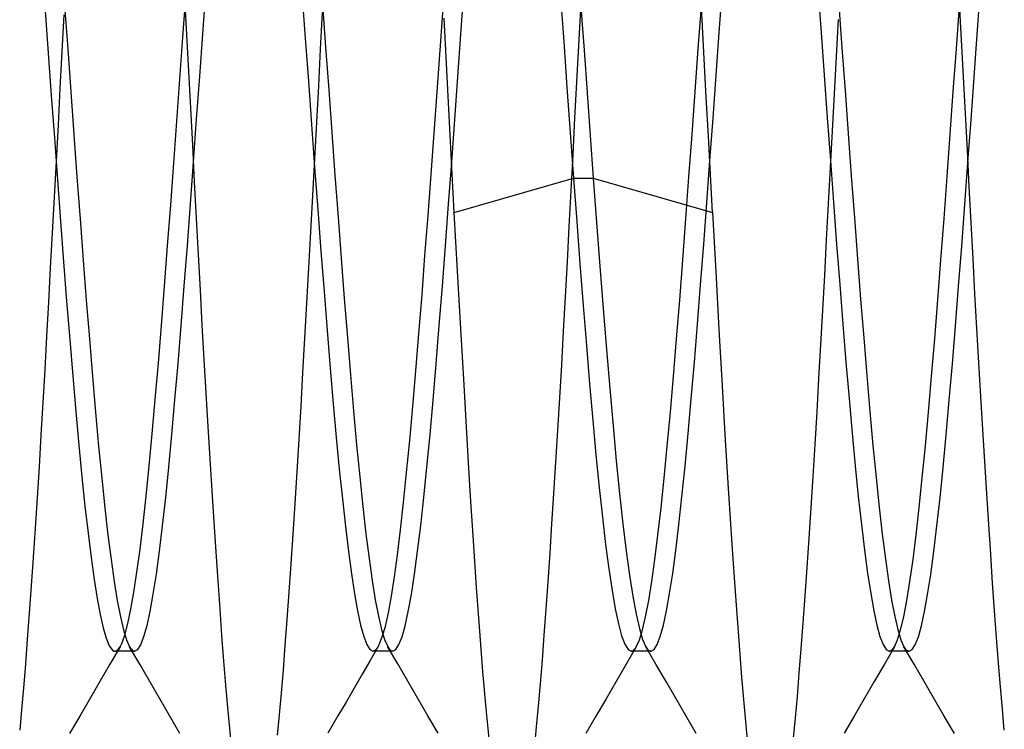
# Model space of a CAD drawing. Header units: millimetres. Extents: x -1 to 50, y 0 to 191.
# Tile 65 of 146: x 2.97 to 4.88, y 119 to 120.37. Entities that reach past the tile are written whole.
import ezdxf

# ---------------------------------------------------------------- set-up
doc = ezdxf.new("R2010")
doc.units = ezdxf.units.MM
doc.layers.add('MAIN-2', color=7, linetype='Continuous')

msp = doc.modelspace()

# ---------------------------------------------------------------- linework, layer by layer
at = {"layer": 'MAIN-2'}
for p, q in [((4.2932, 120.3731), (4.2893, 120.4481)), ((3.2874, 120.3398), (3.2933, 120.4203)), ((3.3261, 120.3464), (3.3321, 120.4287)), ((3.5185, 120.421), (3.5246, 120.3379)), ((3.8261, 120.3458), (3.8321, 120.428)), ((4.0186, 120.4193), (4.025, 120.3316)), ((4.3263, 120.349), (4.3323, 120.4313)), ((4.5177, 120.4314), (4.5237, 120.3491)), ((4.826, 120.3452), (4.832, 120.4275)), ((3.0583, 120.3997), (3.0643, 120.3171)), ((3.2949, 120.3444), (3.2911, 120.4153)), ((3.558, 120.403), (3.564, 120.3205)), ((4.2857, 120.3171), (4.2917, 120.3997)), ((4.5581, 120.4018), (4.5641, 120.3192)), ((4.7857, 120.3174), (4.7917, 120.3999)), ((4.7956, 120.3343), (4.7917, 120.4055)), ((3.0207, 120.3911), (3.0267, 120.309)), ((3.0571, 120.3831), (3.0533, 120.312)), ((3.5573, 120.3876), (3.5536, 120.3168)), ((3.7856, 120.3149), (3.7915, 120.3954)), ((4.0576, 120.3943), (4.0538, 120.3238)), ((4.0584, 120.3976), (4.0644, 120.3149)), ((3.7973, 120.3009), (3.7934, 120.3763)), ((4.2972, 120.2979), (4.2932, 120.3731)), ((4.5567, 120.3742), (4.5529, 120.3023)), ((3.2988, 120.2733), (3.2949, 120.3444)), ((3.3201, 120.2636), (3.3261, 120.3464)), ((3.8201, 120.263), (3.8261, 120.3458)), ((4.3203, 120.2661), (4.3263, 120.349)), ((4.5237, 120.3491), (4.5297, 120.2663)), ((4.82, 120.2624), (4.826, 120.3452)), ((3.2816, 120.2587), (3.2874, 120.3398)), ((3.5246, 120.3379), (3.5306, 120.2543)), ((4.025, 120.3316), (4.0314, 120.2432)), ((4.0538, 120.3238), (4.05, 120.2533)), ((4.7994, 120.263), (4.7956, 120.3343)), ((3.0267, 120.309), (3.0326, 120.2267)), ((3.0533, 120.312), (3.0494, 120.2407)), ((3.0643, 120.3171), (3.0703, 120.2341)), ((3.5536, 120.3168), (3.5499, 120.2458)), ((3.564, 120.3205), (3.57, 120.2376)), ((3.7798, 120.2341), (3.7856, 120.3149)), ((4.0644, 120.3149), (4.0704, 120.2319)), ((4.2797, 120.2342), (4.2857, 120.3171)), ((4.5641, 120.3192), (4.5701, 120.2363)), ((4.7797, 120.2345), (4.7857, 120.3174)), ((3.8013, 120.2254), (3.7973, 120.3009)), ((4.3013, 120.2227), (4.2972, 120.2979)), ((4.5529, 120.3023), (4.549, 120.2303)), ((3.3026, 120.202), (3.2988, 120.2733)), ((4.3143, 120.1831), (4.3203, 120.2661)), ((4.5297, 120.2663), (4.5357, 120.1834)), ((3.2757, 120.1772), (3.2816, 120.2587)), ((3.3141, 120.1806), (3.3201, 120.2636)), ((3.5306, 120.2543), (3.5367, 120.1708)), ((3.5499, 120.2458), (3.5461, 120.1748)), ((3.8141, 120.1801), (3.8201, 120.263)), ((4.05, 120.2533), (4.0463, 120.1828)), ((4.8032, 120.1918), (4.7994, 120.263)), ((4.814, 120.1795), (4.82, 120.2624)), ((3.0326, 120.2267), (3.0386, 120.1447)), ((3.0494, 120.2407), (3.0456, 120.1697)), ((3.0703, 120.2341), (3.0763, 120.1513)), ((3.57, 120.2376), (3.576, 120.1548)), ((3.7739, 120.1536), (3.7798, 120.2341)), ((4.0314, 120.2432), (4.0378, 120.1547)), ((4.0704, 120.2319), (4.0764, 120.149)), ((4.2737, 120.1513), (4.2797, 120.2342)), ((4.549, 120.2303), (4.5451, 120.1584)), ((4.5701, 120.2363), (4.5761, 120.1534)), ((4.7737, 120.1517), (4.7797, 120.2345)), ((3.8052, 120.1499), (3.8013, 120.2254)), ((4.3054, 120.1479), (4.3013, 120.2227)), ((3.3064, 120.1306), (3.3026, 120.202)), ((4.8069, 120.1208), (4.8032, 120.1918)), ((3.0456, 120.1697), (3.0418, 120.0993)), ((3.2697, 120.0959), (3.2757, 120.1772)), ((3.3081, 120.098), (3.3141, 120.1806)), ((3.5367, 120.1708), (3.5427, 120.0878)), ((3.5461, 120.1748), (3.5423, 120.1038)), ((3.8081, 120.0977), (3.8141, 120.1801)), ((4.0463, 120.1828), (4.0426, 120.1125)), ((4.3083, 120.1005), (4.3143, 120.1831)), ((4.5357, 120.1834), (4.5417, 120.1009)), ((4.808, 120.097), (4.814, 120.1795)), ((3.0763, 120.1513), (3.0823, 120.069)), ((3.576, 120.1548), (3.582, 120.0726)), ((3.7681, 120.0736), (3.7739, 120.1536)), ((3.8092, 120.0747), (3.8052, 120.1499)), ((4.0378, 120.1547), (4.0442, 120.0666)), ((4.2677, 120.069), (4.2737, 120.1513)), ((4.5451, 120.1584), (4.5412, 120.0872)), ((4.5761, 120.1534), (4.5821, 120.0711)), ((4.7677, 120.0695), (4.7737, 120.1517)), ((3.0386, 120.1447), (3.0445, 120.0633)), ((4.0764, 120.149), (4.0824, 120.0666)), ((4.3094, 120.0736), (4.3054, 120.1479)), ((3.3102, 120.0594), (3.3064, 120.1306)), ((4.0426, 120.1125), (4.0389, 120.0425)), ((4.8106, 120.0502), (4.8069, 120.1208)), ((3.0418, 120.0993), (3.0381, 120.0296)), ((3.2638, 120.015), (3.2697, 120.0959)), ((3.3021, 120.0163), (3.3081, 120.098)), ((3.5423, 120.1038), (3.5384, 120.0329)), ((3.8021, 120.0161), (3.8081, 120.0977)), ((4.3023, 120.0188), (4.3083, 120.1005)), ((4.5417, 120.1009), (4.5477, 120.0192)), ((4.802, 120.0153), (4.808, 120.097)), ((3.5427, 120.0878), (3.5488, 120.0058)), ((3.7623, 119.9945), (3.7681, 120.0736)), ((3.8132, 119.9999), (3.8092, 120.0747)), ((4.3135, 119.9999), (4.3094, 120.0736)), ((4.5412, 120.0872), (4.5374, 120.0167)), ((3.0445, 120.0633), (3.0504, 119.9832)), ((3.0823, 120.069), (3.0883, 119.9877)), ((3.314, 119.9886), (3.3102, 120.0594)), ((3.582, 120.0726), (3.588, 119.9913)), ((3.8132, 119.9999), (4.0442, 120.0666)), ((4.0442, 120.0666), (4.0504, 119.9826)), ((4.0442, 120.0666), (4.0824, 120.0666)), ((4.0824, 120.0666), (4.3135, 119.9999)), ((4.0824, 120.0666), (4.0888, 119.9805)), ((4.2617, 119.9878), (4.2677, 120.069)), ((4.5821, 120.0711), (4.5881, 119.9899)), ((4.7617, 119.9882), (4.7677, 120.0695)), ((4.0389, 120.0425), (4.0353, 119.973)), ((4.8143, 119.9801), (4.8106, 120.0502)), ((3.0381, 120.0296), (3.0344, 119.9608)), ((3.2961, 119.936), (3.3021, 120.0163)), ((3.5384, 120.0329), (3.5345, 119.9624)), ((4.2963, 119.9385), (4.3023, 120.0188)), ((4.5374, 120.0167), (4.5336, 119.9471)), ((4.5477, 120.0192), (4.5537, 119.9389)), ((3.2578, 119.9352), (3.2638, 120.015)), ((3.5488, 120.0058), (3.5548, 119.9253)), ((3.7961, 119.9357), (3.8021, 120.0161)), ((3.8195, 119.8861), (3.8132, 119.9999)), ((4.3135, 119.9999), (4.3196, 119.8856)), ((4.796, 119.935), (4.802, 120.0153)), ((3.0504, 119.9832), (3.0563, 119.9047)), ((3.0883, 119.9877), (3.0943, 119.908)), ((3.3177, 119.9186), (3.314, 119.9886)), ((3.588, 119.9913), (3.594, 119.9116)), ((3.7564, 119.9166), (3.7623, 119.9945)), ((4.0504, 119.9826), (4.0566, 119.9003)), ((4.0888, 119.9805), (4.0952, 119.8961)), ((4.2557, 119.9081), (4.2617, 119.9878)), ((4.5881, 119.9899), (4.5941, 119.9102)), ((4.7557, 119.9084), (4.7617, 119.9882)), ((4.818, 119.9107), (4.8143, 119.9801)), ((3.0344, 119.9608), (3.0307, 119.893)), ((3.5345, 119.9624), (3.5307, 119.8927)), ((4.0353, 119.973), (4.0316, 119.9044)), ((4.5336, 119.9471), (4.5299, 119.8785)), ((3.2519, 119.857), (3.2578, 119.9352)), ((3.2901, 119.8574), (3.2961, 119.936)), ((3.5548, 119.9253), (3.5608, 119.8469)), ((3.7901, 119.8572), (3.7961, 119.9357)), ((4.2903, 119.8599), (4.2963, 119.9385)), ((4.5537, 119.9389), (4.5597, 119.8604)), ((4.79, 119.8564), (4.796, 119.935)), ((3.0563, 119.9047), (3.0623, 119.8282)), ((3.0943, 119.908), (3.1003, 119.8303)), ((3.3214, 119.8497), (3.3177, 119.9186)), ((3.594, 119.9116), (3.6, 119.8337)), ((3.7506, 119.8403), (3.7564, 119.9166)), ((4.0316, 119.9044), (4.0279, 119.8368)), ((4.2497, 119.8303), (4.2557, 119.9081)), ((4.5941, 119.9102), (4.6001, 119.8323)), ((4.7497, 119.8306), (4.7557, 119.9084)), ((4.8217, 119.8423), (4.818, 119.9107)), ((3.0307, 119.893), (3.0271, 119.8261)), ((3.5307, 119.8927), (3.5269, 119.8241)), ((3.8258, 119.7745), (3.8195, 119.8861)), ((4.0566, 119.9003), (4.0628, 119.8201)), ((4.0952, 119.8961), (4.1015, 119.814)), ((4.3196, 119.8856), (4.3257, 119.7736)), ((4.5299, 119.8785), (4.5262, 119.8108)), ((3.2459, 119.781), (3.2519, 119.857)), ((3.2841, 119.7812), (3.2901, 119.8574)), ((3.3251, 119.782), (3.3214, 119.8497)), ((3.5608, 119.8469), (3.5668, 119.7711)), ((3.7841, 119.7808), (3.7901, 119.8572)), ((4.2843, 119.7836), (4.2903, 119.8599)), ((4.5597, 119.8604), (4.5657, 119.784)), ((4.784, 119.7801), (4.79, 119.8564)), ((3.0271, 119.8261), (3.0235, 119.7603)), ((3.0623, 119.8282), (3.0682, 119.7541)), ((3.1003, 119.8303), (3.1063, 119.755)), ((3.6, 119.8337), (3.606, 119.7581)), ((3.7447, 119.7657), (3.7506, 119.8403)), ((4.0279, 119.8368), (4.0242, 119.7704)), ((4.2437, 119.755), (4.2497, 119.8303)), ((4.6001, 119.8323), (4.6061, 119.7569)), ((4.7437, 119.7551), (4.7497, 119.8306)), ((4.8254, 119.775), (4.8217, 119.8423)), ((3.5269, 119.8241), (3.5231, 119.7566)), ((4.0628, 119.8201), (4.069, 119.7426)), ((4.1015, 119.814), (4.1079, 119.7348)), ((4.5262, 119.8108), (4.5225, 119.7441)), ((3.2399, 119.7079), (3.2459, 119.781)), ((3.2781, 119.7076), (3.2841, 119.7812)), ((3.3288, 119.7154), (3.3251, 119.782)), ((3.5668, 119.7711), (3.5727, 119.6985)), ((3.7781, 119.7071), (3.7841, 119.7808)), ((3.832, 119.6659), (3.8258, 119.7745)), ((4.0242, 119.7704), (4.0205, 119.7051)), ((4.2783, 119.7099), (4.2843, 119.7836)), ((4.3257, 119.7736), (4.3318, 119.6645)), ((4.5657, 119.784), (4.5717, 119.7103)), ((4.778, 119.7066), (4.784, 119.7801)), ((4.8292, 119.7087), (4.8254, 119.775)), ((3.0235, 119.7603), (3.0199, 119.6955)), ((3.0682, 119.7541), (3.0741, 119.6827)), ((3.1063, 119.755), (3.1123, 119.6824)), ((3.5231, 119.7566), (3.5194, 119.6902)), ((3.606, 119.7581), (3.612, 119.6853)), ((3.7387, 119.6935), (3.7447, 119.7657)), ((4.2377, 119.6824), (4.2437, 119.755)), ((4.6061, 119.7569), (4.6121, 119.6842)), ((4.7377, 119.6826), (4.7437, 119.7551)), ((4.069, 119.7426), (4.0752, 119.6682)), ((4.1079, 119.7348), (4.1143, 119.6589)), ((4.5225, 119.7441), (4.5189, 119.6784)), ((3.3326, 119.65), (3.3288, 119.7154)), ((3.0199, 119.6955), (3.0163, 119.6317)), ((3.234, 119.6379), (3.2399, 119.7079)), ((3.2721, 119.6371), (3.2781, 119.7076)), ((3.5727, 119.6985), (3.5786, 119.6295)), ((3.7328, 119.6241), (3.7387, 119.6935)), ((3.7721, 119.6366), (3.7781, 119.7071)), ((4.0205, 119.7051), (4.0167, 119.6409)), ((4.2722, 119.6393), (4.2783, 119.7099)), ((4.5717, 119.7103), (4.5777, 119.6396)), ((4.772, 119.6362), (4.778, 119.7066)), ((4.833, 119.6435), (4.8292, 119.7087)), ((3.0741, 119.6827), (3.08, 119.6143)), ((3.1123, 119.6824), (3.1183, 119.613)), ((3.5194, 119.6902), (3.5157, 119.6249)), ((3.612, 119.6853), (3.618, 119.6157)), ((4.2317, 119.613), (4.2377, 119.6824)), ((4.5189, 119.6784), (4.5152, 119.6139)), ((4.6121, 119.6842), (4.6181, 119.6146)), ((4.7317, 119.6133), (4.7377, 119.6826)), ((3.8381, 119.5608), (3.832, 119.6659)), ((4.0752, 119.6682), (4.0814, 119.5972)), ((4.1143, 119.6589), (4.1207, 119.5867)), ((4.3318, 119.6645), (4.338, 119.5584)), ((3.228, 119.5715), (3.234, 119.6379)), ((3.2661, 119.5701), (3.2721, 119.6371)), ((3.3364, 119.5856), (3.3326, 119.65)), ((3.7661, 119.5697), (3.7721, 119.6366)), ((4.0167, 119.6409), (4.013, 119.5778)), ((4.2662, 119.572), (4.2722, 119.6393)), ((4.5777, 119.6396), (4.5837, 119.5723)), ((4.766, 119.5692), (4.772, 119.6362)), ((4.8368, 119.5794), (4.833, 119.6435)), ((3.0163, 119.6317), (3.0126, 119.5689)), ((3.5157, 119.6249), (3.512, 119.5607)), ((3.5786, 119.6295), (3.5845, 119.5641)), ((3.7268, 119.5582), (3.7328, 119.6241)), ((3.08, 119.6143), (3.0859, 119.5493)), ((3.1183, 119.613), (3.1243, 119.5472)), ((3.618, 119.6157), (3.624, 119.5498)), ((4.0814, 119.5972), (4.0876, 119.5302)), ((4.2257, 119.5472), (4.2317, 119.613)), ((4.5152, 119.6139), (4.5115, 119.5505)), ((4.6181, 119.6146), (4.6241, 119.5487)), ((4.7257, 119.5477), (4.7317, 119.6133)), ((3.3402, 119.5225), (3.3364, 119.5856)), ((4.013, 119.5778), (4.0092, 119.516)), ((4.1207, 119.5867), (4.127, 119.5187)), ((4.8407, 119.5167), (4.8368, 119.5794)), ((3.0126, 119.5689), (3.0088, 119.5074)), ((3.2221, 119.509), (3.228, 119.5715)), ((3.2601, 119.5068), (3.2661, 119.5701)), ((3.512, 119.5607), (3.5082, 119.4978)), ((3.5845, 119.5641), (3.5904, 119.5025)), ((3.7601, 119.5066), (3.7661, 119.5697)), ((3.8442, 119.46), (3.8381, 119.5608)), ((4.2602, 119.5086), (4.2662, 119.572)), ((4.5837, 119.5723), (4.5897, 119.5089)), ((4.76, 119.5061), (4.766, 119.5692)), ((3.0859, 119.5493), (3.0918, 119.4881)), ((3.1243, 119.5472), (3.1303, 119.4853)), ((3.624, 119.5498), (3.63, 119.4879)), ((3.7208, 119.4961), (3.7268, 119.5582)), ((4.2197, 119.4854), (4.2257, 119.5472)), ((4.338, 119.5584), (4.3444, 119.4557)), ((4.5115, 119.5505), (4.5077, 119.4884)), ((4.6241, 119.5487), (4.6301, 119.4868)), ((4.7197, 119.4859), (4.7257, 119.5477)), ((3.3441, 119.4609), (3.3402, 119.5225)), ((4.0876, 119.5302), (4.0938, 119.4675)), ((3.0088, 119.5074), (3.005, 119.4472)), ((3.2162, 119.4506), (3.2221, 119.509)), ((3.2541, 119.4478), (3.2601, 119.5068)), ((3.5904, 119.5025), (3.5963, 119.445)), ((3.7541, 119.4477), (3.7601, 119.5066)), ((4.0092, 119.516), (4.0054, 119.4556)), ((4.127, 119.5187), (4.1334, 119.4553)), ((4.2542, 119.4494), (4.2602, 119.5086)), ((4.5897, 119.5089), (4.5957, 119.4497)), ((4.754, 119.4472), (4.76, 119.5061)), ((4.8445, 119.4554), (4.8407, 119.5167)), ((3.0918, 119.4881), (3.0978, 119.4311)), ((3.1303, 119.4853), (3.1363, 119.4278)), ((3.5082, 119.4978), (3.5045, 119.4365)), ((3.63, 119.4879), (3.636, 119.4304)), ((3.7148, 119.4382), (3.7208, 119.4961)), ((4.2137, 119.4279), (4.2197, 119.4854)), ((4.5077, 119.4884), (4.5039, 119.4279)), ((4.6301, 119.4868), (4.6361, 119.4292)), ((4.7137, 119.4285), (4.7197, 119.4859)), ((4.0938, 119.4675), (4.1001, 119.4096)), ((3.005, 119.4472), (3.0012, 119.3885)), ((3.2103, 119.3967), (3.2162, 119.4506)), ((3.2481, 119.3932), (3.2541, 119.4478)), ((3.3479, 119.4008), (3.3441, 119.4609)), ((3.5963, 119.445), (3.6022, 119.3919)), ((3.7481, 119.3934), (3.7541, 119.4477)), ((3.8502, 119.364), (3.8442, 119.46)), ((4.0054, 119.4556), (4.0017, 119.3968)), ((4.1334, 119.4553), (4.1398, 119.3969)), ((4.2482, 119.3948), (4.2542, 119.4494)), ((4.3444, 119.4557), (4.3508, 119.3574)), ((4.5957, 119.4497), (4.6017, 119.3952)), ((4.748, 119.3928), (4.754, 119.4472)), ((4.8483, 119.3957), (4.8445, 119.4554)), ((3.0978, 119.4311), (3.1037, 119.3788)), ((3.1363, 119.4278), (3.1423, 119.3751)), ((3.5045, 119.4365), (3.5007, 119.3771)), ((3.636, 119.4304), (3.6421, 119.3776)), ((3.7089, 119.385), (3.7148, 119.4382)), ((4.2077, 119.3751), (4.2137, 119.4279)), ((4.5039, 119.4279), (4.5, 119.3691)), ((4.6361, 119.4292), (4.6421, 119.3765)), ((4.7077, 119.3756), (4.7137, 119.4285)), ((4.1001, 119.4096), (4.1063, 119.3567)), ((3.0012, 119.3885), (2.9974, 119.3316)), ((3.2044, 119.3475), (3.2103, 119.3967)), ((3.2421, 119.3436), (3.2481, 119.3932)), ((3.3518, 119.3425), (3.3479, 119.4008)), ((3.6022, 119.3919), (3.6081, 119.3435)), ((3.7421, 119.3438), (3.7481, 119.3934)), ((4.0017, 119.3968), (3.998, 119.3398)), ((4.1398, 119.3969), (4.1461, 119.3441)), ((4.2422, 119.3451), (4.2482, 119.3948)), ((4.6017, 119.3952), (4.6077, 119.3456)), ((4.742, 119.3432), (4.748, 119.3928)), ((4.8521, 119.3379), (4.8483, 119.3957)), ((3.1037, 119.3788), (3.1096, 119.3314)), ((3.1423, 119.3751), (3.1483, 119.3274)), ((3.5007, 119.3771), (3.4968, 119.3196)), ((3.6421, 119.3776), (3.6481, 119.3297)), ((3.703, 119.3369), (3.7089, 119.385)), ((4.2017, 119.3275), (4.2077, 119.3751)), ((4.5, 119.3691), (4.4962, 119.3122)), ((4.6421, 119.3765), (4.6481, 119.3287)), ((4.7017, 119.3277), (4.7077, 119.3756)), ((3.8563, 119.2734), (3.8502, 119.364)), ((4.1063, 119.3567), (4.1125, 119.3094)), ((4.3508, 119.3574), (4.3572, 119.265)), ((2.9974, 119.3316), (2.9936, 119.2766)), ((3.1096, 119.3314), (3.1155, 119.2892)), ((3.1985, 119.3034), (3.2044, 119.3475)), ((3.2361, 119.2992), (3.2421, 119.3436)), ((3.3556, 119.2861), (3.3518, 119.3425)), ((3.6081, 119.3435), (3.614, 119.2998)), ((3.6971, 119.294), (3.703, 119.3369)), ((3.7361, 119.2993), (3.7421, 119.3438)), ((3.998, 119.3398), (3.9943, 119.2847)), ((4.1461, 119.3441), (4.1525, 119.2971)), ((4.2362, 119.3007), (4.2422, 119.3451)), ((4.6077, 119.3456), (4.6137, 119.3012)), ((4.736, 119.2987), (4.742, 119.3432)), ((4.8559, 119.2819), (4.8521, 119.3379)), ((3.1483, 119.3274), (3.1543, 119.2851)), ((3.4968, 119.3196), (3.4929, 119.2644)), ((3.6481, 119.3297), (3.6541, 119.2869)), ((4.1957, 119.2851), (4.2017, 119.3275)), ((4.4962, 119.3122), (4.4923, 119.2574)), ((4.6481, 119.3287), (4.6541, 119.2862)), ((4.6957, 119.2851), (4.7017, 119.3277)), ((3.1926, 119.2646), (3.1985, 119.3034)), ((3.2301, 119.2604), (3.2361, 119.2992)), ((3.614, 119.2998), (3.6199, 119.2612)), ((3.6912, 119.2566), (3.6971, 119.294)), ((3.7301, 119.2602), (3.7361, 119.2993)), ((4.1125, 119.3094), (4.1187, 119.2679)), ((4.1525, 119.2971), (4.1589, 119.2564)), ((4.2302, 119.2617), (4.2362, 119.3007)), ((4.6137, 119.3012), (4.6197, 119.262)), ((4.73, 119.2598), (4.736, 119.2987)), ((2.9936, 119.2766), (2.9898, 119.2236)), ((3.1155, 119.2892), (3.1214, 119.2524)), ((3.1543, 119.2851), (3.1603, 119.2482)), ((3.3594, 119.232), (3.3556, 119.2861)), ((3.6541, 119.2869), (3.6601, 119.2496)), ((3.8624, 119.1888), (3.8563, 119.2734)), ((3.9943, 119.2847), (3.9906, 119.2316)), ((4.1897, 119.2482), (4.1957, 119.2851)), ((4.6541, 119.2862), (4.6602, 119.249)), ((4.6897, 119.2481), (4.6957, 119.2851)), ((4.8596, 119.228), (4.8559, 119.2819)), ((3.1867, 119.2312), (3.1926, 119.2646)), ((3.2241, 119.2272), (3.2301, 119.2604)), ((3.4929, 119.2644), (3.4891, 119.2117)), ((3.6199, 119.2612), (3.6258, 119.228)), ((3.6854, 119.2246), (3.6912, 119.2566)), ((3.7241, 119.2268), (3.7301, 119.2602)), ((4.1187, 119.2679), (4.1249, 119.2324)), ((4.1589, 119.2564), (4.1652, 119.222)), ((4.2242, 119.2282), (4.2302, 119.2617)), ((4.3572, 119.265), (4.3634, 119.1789)), ((4.4923, 119.2574), (4.4885, 119.2048)), ((4.6197, 119.262), (4.6257, 119.2284)), ((4.724, 119.2267), (4.73, 119.2598)), ((3.1214, 119.2524), (3.1273, 119.2209)), ((3.1603, 119.2482), (3.1663, 119.2169)), ((3.6601, 119.2496), (3.6661, 119.2179)), ((4.1837, 119.2169), (4.1897, 119.2482)), ((4.6602, 119.249), (4.6662, 119.2175)), ((4.6837, 119.2169), (4.6897, 119.2481)), ((2.9898, 119.2236), (2.9861, 119.1729)), ((3.1273, 119.2209), (3.1332, 119.1951)), ((3.1663, 119.2169), (3.1723, 119.1914)), ((3.1807, 119.2034), (3.1867, 119.2312)), ((3.2181, 119.1997), (3.2241, 119.2272)), ((3.3632, 119.1802), (3.3594, 119.232)), ((3.6258, 119.228), (3.6318, 119.2003)), ((3.6661, 119.2179), (3.6721, 119.1921)), ((3.6796, 119.1982), (3.6854, 119.2246)), ((3.7181, 119.1994), (3.7241, 119.2268)), ((3.9906, 119.2316), (3.9869, 119.1808)), ((4.1249, 119.2324), (4.1311, 119.2031)), ((4.1652, 119.222), (4.1716, 119.1942)), ((4.1777, 119.1914), (4.1837, 119.2169)), ((4.2182, 119.2005), (4.2242, 119.2282)), ((4.6257, 119.2284), (4.6317, 119.2005)), ((4.6662, 119.2175), (4.6722, 119.1918)), ((4.6777, 119.1916), (4.6837, 119.2169)), ((4.718, 119.1994), (4.724, 119.2267)), ((4.8634, 119.1763), (4.8596, 119.228)), ((3.1748, 119.1812), (3.1807, 119.2034)), ((3.2121, 119.1782), (3.2181, 119.1997)), ((3.4891, 119.2117), (3.4852, 119.1615)), ((3.6318, 119.2003), (3.6377, 119.1786)), ((3.6737, 119.1776), (3.6796, 119.1982)), ((3.7121, 119.178), (3.7181, 119.1994)), ((4.1311, 119.2031), (4.1373, 119.1801)), ((4.2122, 119.1786), (4.2182, 119.2005)), ((4.4885, 119.2048), (4.4846, 119.1547)), ((4.6317, 119.2005), (4.6377, 119.1786)), ((4.712, 119.178), (4.718, 119.1994)), ((3.1332, 119.1951), (3.139, 119.175)), ((3.1689, 119.1649), (3.1748, 119.1812)), ((3.1723, 119.1914), (3.1783, 119.1718)), ((3.2061, 119.1626), (3.2121, 119.1782)), ((3.3669, 119.1309), (3.3632, 119.1802)), ((3.6377, 119.1786), (3.6437, 119.163)), ((3.6678, 119.1627), (3.6737, 119.1776)), ((3.6721, 119.1921), (3.6781, 119.1724)), ((3.706, 119.1627), (3.7121, 119.178)), ((3.8686, 119.1107), (3.8624, 119.1888)), ((3.9869, 119.1808), (3.9832, 119.1325)), ((4.1373, 119.1801), (4.1435, 119.1635)), ((4.1716, 119.1942), (4.178, 119.173)), ((4.1717, 119.1718), (4.1777, 119.1914)), ((4.2062, 119.1628), (4.2122, 119.1786)), ((4.3634, 119.1789), (4.3696, 119.0998)), ((4.6377, 119.1786), (4.6437, 119.1628)), ((4.6717, 119.1722), (4.6777, 119.1916)), ((4.6722, 119.1918), (4.6782, 119.1721)), ((4.706, 119.1626), (4.712, 119.178)), ((2.9861, 119.1729), (2.9823, 119.1247)), ((3.139, 119.175), (3.1449, 119.1607)), ((3.1449, 119.1607), (3.1508, 119.1523)), ((3.1657, 119.1586), (3.1462, 119.1249)), ((3.1628, 119.1543), (3.1659, 119.1588)), ((3.1659, 119.1588), (3.1689, 119.1649)), ((3.1783, 119.1718), (3.1843, 119.1584)), ((3.1843, 119.1584), (3.186, 119.1558)), ((3.2038, 119.1248), (3.1843, 119.1583)), ((3.2, 119.1532), (3.2061, 119.1626)), ((3.4852, 119.1615), (3.4814, 119.1139)), ((3.6437, 119.163), (3.6497, 119.1536)), ((3.6659, 119.159), (3.6503, 119.1322)), ((3.6647, 119.1571), (3.6658, 119.1588)), ((3.6658, 119.1588), (3.6668, 119.1606)), ((3.6668, 119.1606), (3.6678, 119.1627)), ((3.6781, 119.1724), (3.6841, 119.1589)), ((3.7036, 119.1253), (3.684, 119.1589)), ((3.6841, 119.1589), (3.6857, 119.1563)), ((3.7, 119.1535), (3.706, 119.1627)), ((4.1435, 119.1635), (4.1497, 119.1534)), ((4.1657, 119.1584), (4.1462, 119.1248)), ((4.164, 119.1558), (4.1657, 119.1584)), ((4.1657, 119.1584), (4.1717, 119.1718)), ((4.178, 119.173), (4.1843, 119.1586)), ((4.1843, 119.1586), (4.186, 119.156)), ((4.2038, 119.125), (4.1843, 119.1586)), ((4.2002, 119.1532), (4.2062, 119.1628)), ((4.6437, 119.1628), (4.6497, 119.1533)), ((4.6658, 119.1588), (4.6462, 119.1252)), ((4.664, 119.1562), (4.6657, 119.1588)), ((4.6657, 119.1588), (4.6717, 119.1722)), ((4.6782, 119.1721), (4.6842, 119.1586)), ((4.7037, 119.125), (4.6841, 119.1585)), ((4.6842, 119.1586), (4.6858, 119.156)), ((4.7, 119.1533), (4.706, 119.1626)), ((4.8671, 119.1271), (4.8634, 119.1763)), ((3.1508, 119.1523), (3.1538, 119.1504)), ((3.1538, 119.1504), (3.1568, 119.1501)), ((3.159, 119.15), (3.1558, 119.15)), ((3.1568, 119.1501), (3.1598, 119.1514)), ((3.1622, 119.15), (3.159, 119.15)), ((3.1598, 119.1514), (3.1628, 119.1543)), ((3.1653, 119.15), (3.1622, 119.15)), ((3.1685, 119.15), (3.1653, 119.15)), ((3.1717, 119.15), (3.1685, 119.15)), ((3.1749, 119.15), (3.1717, 119.15)), ((3.178, 119.15), (3.1749, 119.15)), ((3.1812, 119.15), (3.178, 119.15)), ((3.1844, 119.15), (3.1812, 119.15)), ((3.1876, 119.15), (3.1844, 119.15)), ((3.186, 119.1558), (3.1876, 119.1538)), ((3.1876, 119.1538), (3.1892, 119.1521)), ((3.1908, 119.15), (3.1876, 119.15)), ((3.1892, 119.1521), (3.1908, 119.151)), ((3.1908, 119.151), (3.1924, 119.1503)), ((3.194, 119.15), (3.1908, 119.15)), ((3.1924, 119.1503), (3.194, 119.15)), ((3.194, 119.15), (3.2, 119.1532)), ((3.6497, 119.1536), (3.6556, 119.1504)), ((3.6556, 119.1504), (3.6616, 119.1532)), ((3.659, 119.1504), (3.6558, 119.1504)), ((3.6622, 119.1504), (3.659, 119.1504)), ((3.6616, 119.1532), (3.6626, 119.1543)), ((3.6653, 119.1504), (3.6622, 119.1504)), ((3.6626, 119.1543), (3.6637, 119.1556)), ((3.6637, 119.1556), (3.6647, 119.1571)), ((3.6685, 119.1504), (3.6653, 119.1504)), ((3.6717, 119.1504), (3.6685, 119.1504)), ((3.6749, 119.1504), (3.6717, 119.1504)), ((3.6781, 119.1504), (3.6749, 119.1504)), ((3.6812, 119.1504), (3.6781, 119.1504)), ((3.6844, 119.1504), (3.6812, 119.1504)), ((3.6876, 119.1504), (3.6844, 119.1504)), ((3.6857, 119.1563), (3.6874, 119.1542)), ((3.6874, 119.1542), (3.6891, 119.1525)), ((3.6908, 119.1504), (3.6876, 119.1504)), ((3.6891, 119.1525), (3.6907, 119.1513)), ((3.6907, 119.1513), (3.6924, 119.1506)), ((3.694, 119.1504), (3.6908, 119.1504)), ((3.6924, 119.1506), (3.694, 119.1504)), ((3.694, 119.1504), (3.7, 119.1535)), ((4.1497, 119.1534), (4.1559, 119.15)), ((4.1559, 119.15), (4.1576, 119.1503)), ((4.1592, 119.15), (4.156, 119.15)), ((4.1576, 119.1503), (4.1592, 119.151)), ((4.1592, 119.151), (4.1608, 119.1521)), ((4.1624, 119.15), (4.1592, 119.15)), ((4.1608, 119.1521), (4.1624, 119.1538)), ((4.1624, 119.1538), (4.164, 119.1558)), ((4.1655, 119.15), (4.1624, 119.15)), ((4.1687, 119.15), (4.1655, 119.15)), ((4.1719, 119.15), (4.1687, 119.15)), ((4.1751, 119.15), (4.1719, 119.15)), ((4.1783, 119.15), (4.1751, 119.15)), ((4.1814, 119.15), (4.1783, 119.15)), ((4.1846, 119.15), (4.1814, 119.15)), ((4.1878, 119.15), (4.1846, 119.15)), ((4.186, 119.156), (4.1876, 119.1538)), ((4.1876, 119.1538), (4.1893, 119.1522)), ((4.191, 119.15), (4.1878, 119.15)), ((4.1893, 119.1522), (4.1909, 119.151)), ((4.1909, 119.151), (4.1926, 119.1503)), ((4.1942, 119.15), (4.191, 119.15)), ((4.1926, 119.1503), (4.1942, 119.15)), ((4.1942, 119.15), (4.2002, 119.1532)), ((4.4846, 119.1547), (4.4808, 119.1072)), ((4.6497, 119.1533), (4.6557, 119.1502)), ((4.6557, 119.1502), (4.6574, 119.1504)), ((4.6589, 119.1502), (4.6557, 119.1502)), ((4.6574, 119.1504), (4.659, 119.1512)), ((4.6621, 119.1502), (4.6589, 119.1502)), ((4.659, 119.1512), (4.6607, 119.1524)), ((4.6607, 119.1524), (4.6624, 119.154)), ((4.6653, 119.1502), (4.6621, 119.1502)), ((4.6624, 119.154), (4.664, 119.1562)), ((4.6685, 119.1502), (4.6653, 119.1502)), ((4.6716, 119.1502), (4.6685, 119.1502)), ((4.6748, 119.1502), (4.6716, 119.1502)), ((4.678, 119.1502), (4.6748, 119.1502)), ((4.6812, 119.1502), (4.678, 119.1502)), ((4.6844, 119.1502), (4.6812, 119.1502)), ((4.6876, 119.1502), (4.6844, 119.1502)), ((4.6858, 119.156), (4.6874, 119.1539)), ((4.6874, 119.1539), (4.6891, 119.1523)), ((4.6907, 119.1502), (4.6876, 119.1502)), ((4.6891, 119.1523), (4.6907, 119.1511)), ((4.6907, 119.1511), (4.6923, 119.1504)), ((4.6939, 119.1502), (4.6907, 119.1502)), ((4.6923, 119.1504), (4.694, 119.1502)), ((4.694, 119.1502), (4.7, 119.1533)), ((2.9823, 119.1247), (2.9787, 119.0792)), ((3.1462, 119.1249), (3.1266, 119.0913)), ((3.2234, 119.0912), (3.2038, 119.1248)), ((3.3707, 119.0845), (3.3669, 119.1309)), ((3.6503, 119.1322), (3.6347, 119.1053)), ((3.7231, 119.0918), (3.7036, 119.1253)), ((3.9832, 119.1325), (3.9795, 119.0867)), ((4.1462, 119.1248), (4.1266, 119.0912)), ((4.2234, 119.0913), (4.2038, 119.125)), ((4.6462, 119.1252), (4.6267, 119.0916)), ((4.7232, 119.0914), (4.7037, 119.125)), ((4.8709, 119.0808), (4.8671, 119.1271)), ((3.4814, 119.1139), (3.4776, 119.069)), ((3.6347, 119.1053), (3.619, 119.0784)), ((3.8749, 119.0392), (3.8686, 119.1107)), ((4.4808, 119.1072), (4.4771, 119.0625)), ((3.1266, 119.0913), (3.1071, 119.0577)), ((3.2429, 119.0576), (3.2234, 119.0912)), ((3.3744, 119.0409), (3.3707, 119.0845)), ((3.7426, 119.0582), (3.7231, 119.0918)), ((3.9795, 119.0867), (3.9758, 119.0437)), ((4.1266, 119.0912), (4.1071, 119.0576)), ((4.2429, 119.0578), (4.2234, 119.0913)), ((4.3696, 119.0998), (4.3757, 119.028)), ((4.6267, 119.0916), (4.6072, 119.058)), ((4.7427, 119.0578), (4.7232, 119.0914)), ((2.9787, 119.0792), (2.975, 119.0366)), ((3.4776, 119.069), (3.4739, 119.0269)), ((3.619, 119.0784), (3.6034, 119.0515)), ((4.8747, 119.0375), (4.8709, 119.0808)), ((3.1071, 119.0577), (3.0876, 119.0241)), ((3.2624, 119.024), (3.2429, 119.0576)), ((3.6034, 119.0515), (3.5877, 119.0246)), ((3.7621, 119.0246), (3.7426, 119.0582)), ((3.9758, 119.0437), (3.972, 119.0035)), ((4.1071, 119.0576), (4.0876, 119.024)), ((4.2624, 119.0242), (4.2429, 119.0578)), ((4.4771, 119.0625), (4.4734, 119.0206)), ((4.6072, 119.058), (4.5876, 119.0244)), ((4.7622, 119.0243), (4.7427, 119.0578)), ((2.975, 119.0366), (2.9714, 118.9969)), ((3.3782, 119.0003), (3.3744, 119.0409)), ((3.4739, 119.0269), (3.4702, 118.9874)), ((3.5877, 119.0246), (3.5682, 118.9911)), ((3.7816, 118.9911), (3.7621, 119.0246)), ((3.8811, 118.9746), (3.8749, 119.0392)), ((4.3757, 119.028), (4.3819, 118.9641)), ((4.8785, 118.9972), (4.8747, 119.0375)), ((3.0876, 119.0241), (3.0681, 118.9906)), ((3.2818, 118.9905), (3.2624, 119.024)), ((4.0876, 119.024), (4.0681, 118.9905)), ((4.2819, 118.9907), (4.2624, 119.0242)), ((4.4734, 119.0206), (4.4698, 118.9817)), ((4.5876, 119.0244), (4.5682, 118.9909)), ((4.7817, 118.9908), (4.7622, 119.0243)), ((3.3819, 118.9626), (3.3782, 119.0003)), ((3.972, 119.0035), (3.9683, 118.9661))]:
    msp.add_line(p, q, dxfattribs=at)

doc.saveas('drawing.dxf')
